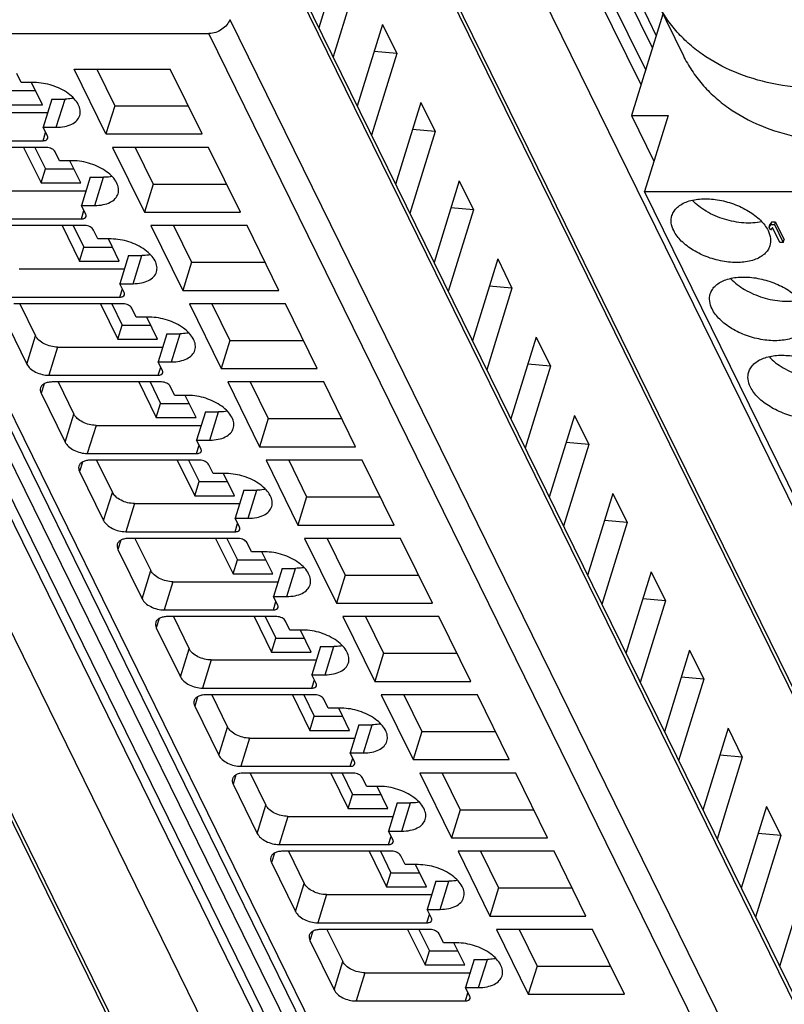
# Model space of a CAD drawing. Header units: millimetres. Extents: x 0 to 420, y 0 to 297.
# Tile 15 of 76: x 154 to 168, y 37 to 55. Entities that reach past the tile are written whole.
import ezdxf

# ---------------------------------------------------------------- set-up
doc = ezdxf.new("R2010")
doc.units = ezdxf.units.MM
doc.header["$LTSCALE"] = 23.1
doc.layers.get('0').update_dxf_attribs({"linetype": 'CONTINUOUS'})

msp = doc.modelspace()

# ---------------------------------------------------------------- linework, layer by layer
at = {"color": 9, "linetype": 'CONTINUOUS'}
for p, q in [((162.45786, 27.96244), (144.61002, 64.33252)), ((165.50989, 53.58822), (160.23735, 64.33252)), ((160.9573, 63.97158), (165.71963, 54.26696)), ((161.68382, 27.44457), (143.83596, 63.81468)), ((145.3733, 63.81468), (163.22116, 27.44457)), ((177.31116, 27.44457), (159.4633, 63.81468)), ((158.42982, 30.58414), (143.90983, 60.17277)), ((174.05716, 30.58414), (159.53716, 60.17277)), ((173.27328, 26.51774), (158.54992, 56.52078)), ((157.88601, 54.80134), (172.77205, 24.46677)), ((172.38434, 24.20566), (157.4983, 54.54023)), ((150.7008, 53.87718), (164.93609, 24.86871)), ((154.66817, 52.79972), (154.82955, 53.32194)), ((154.42176, 52.55108), (154.46921, 52.70464)), ((155.37993, 51.3493), (155.54131, 51.87152)), ((155.13353, 51.10065), (155.18098, 51.25421)), ((156.0917, 49.89887), (156.25308, 50.42109)), ((155.84529, 49.65023), (155.89274, 49.80379)), ((156.80346, 48.44845), (156.96484, 48.97067)), ((154.12202, 48.40701), (154.2834, 48.92923)), ((154.6921, 48.72203), (154.53072, 48.19981)), ((156.55705, 48.19981), (156.60451, 48.35337)), ((154.43975, 48.04095), (154.38639, 47.86828)), ((154.83378, 46.95659), (154.99516, 47.47881)), ((157.51523, 46.99803), (157.6766, 47.52025)), ((155.40386, 47.2716), (155.24249, 46.74938)), ((157.26882, 46.74938), (157.31627, 46.90294)), ((155.15151, 46.59053), (155.09815, 46.41786)), ((155.54555, 45.50616), (155.70693, 46.02838)), ((158.22699, 45.54761), (158.38837, 46.06982)), ((156.11563, 45.82118), (155.95425, 45.29896)), ((157.98058, 45.29896), (158.02804, 45.45252)), ((155.86328, 45.1401), (155.80992, 44.96744)), ((156.25731, 44.05574), (156.41869, 44.57796)), ((158.93876, 44.09718), (159.10013, 44.6194)), ((156.82739, 44.37076), (156.66601, 43.84854)), ((158.69235, 43.84854), (158.7398, 44.0021)), ((156.57504, 43.68968), (156.52168, 43.51701)), ((156.96908, 42.60532), (157.13045, 43.12754)), ((159.65052, 42.64676), (159.8119, 43.16898)), ((157.53916, 42.92033), (157.37778, 42.39811)), ((159.40411, 42.39811), (159.45157, 42.55167)), ((157.28681, 42.23926), (157.23345, 42.06659)), ((157.68084, 41.15489), (157.84222, 41.67711)), ((160.36228, 41.19634), (160.52366, 41.71855)), ((158.25092, 41.46991), (158.08954, 40.94769)), ((160.11588, 40.94769), (160.16333, 41.10125)), ((157.99857, 40.78884), (157.94521, 40.61617)), ((158.39261, 39.70447), (158.55398, 40.22669)), ((161.07405, 39.74591), (161.23543, 40.26813)), ((158.96268, 40.01949), (158.80131, 39.49727)), ((160.82764, 39.49727), (160.87509, 39.65083)), ((158.71033, 39.33841), (158.65698, 39.16574)), ((159.10437, 38.25405), (159.26575, 38.77627)), ((161.78581, 38.29549), (161.94719, 38.81771)), ((159.67445, 38.56906), (159.51307, 38.04684)), ((161.53941, 38.04684), (161.58686, 38.2004)), ((159.4221, 37.88799), (159.36874, 37.71532)), ((159.81613, 36.80362), (159.97751, 37.32584)), ((162.49758, 36.84507), (162.65896, 37.36728)), ((160.38621, 37.11864), (160.22484, 36.59642)), ((162.25117, 36.59642), (162.29862, 36.74998))]:
    msp.add_line(p, q, dxfattribs=at)
at = {"color": 7, "linetype": 'CONTINUOUS'}
for p, q in [((160.52019, 64.2001), (165.59406, 53.86062)), ((144.93619, 64.0432), (162.78405, 27.67309)), ((143.90205, 60.31962), (158.42204, 30.73098)), ((159.52939, 60.31962), (174.04938, 30.73098)), ((158.5423, 56.66469), (173.26566, 26.66165)), ((160.00351, 56.15859), (159.53487, 54.64205)), ((160.26788, 55.61986), (159.79924, 54.10333)), ((165.502, 55.08636), (165.79091, 54.49762)), ((165.80433, 55.12004), (166.2924, 54.12547)), ((165.91412, 54.89632), (165.33348, 53.01737)), ((160.71528, 54.70817), (160.24663, 53.19163)), ((160.71528, 54.70817), (160.97965, 54.16944)), ((151.17368, 54.54023), (157.4983, 54.54023)), ((160.97965, 54.16944), (160.511, 52.6529)), ((160.97965, 54.16944), (160.56021, 54.20637)), ((150.48225, 53.99144), (164.71753, 24.98297)), ((154.99909, 53.87718), (156.77981, 53.87718)), ((155.58883, 52.6754), (154.99909, 53.87718)), ((155.41673, 53.87718), (155.75021, 53.19762)), ((157.36955, 52.6754), (156.77981, 53.87718)), ((154.01583, 53.62853), (153.93449, 53.7943)), ((154.26145, 53.62853), (154.01583, 53.62853)), ((154.41084, 53.21834), (154.20954, 53.62853)), ((153.75468, 53.47945), (154.2827, 53.47945)), ((154.58393, 53.32194), (154.42255, 52.79972)), ((154.58393, 53.32194), (154.82955, 53.32194)), ((153.67399, 53.21834), (154.41084, 53.21834)), ((155.75021, 53.19762), (155.58883, 52.6754)), ((155.75021, 53.19762), (157.11329, 53.19762)), ((161.42704, 53.25774), (160.9584, 51.74121)), ((161.42704, 53.25774), (161.69141, 52.71902)), ((152.55681, 53.0733), (154.50709, 53.0733)), ((165.33348, 53.01737), (166.00892, 53.01737)), ((165.33348, 53.01737), (165.74793, 52.1728)), ((166.00892, 53.01737), (165.5732, 51.60738)), ((154.42255, 52.79972), (154.66817, 52.79972)), ((154.5039, 52.63396), (154.42255, 52.79972)), ((155.58883, 52.6754), (157.36955, 52.6754)), ((161.69141, 52.71902), (161.22277, 51.20248)), ((161.69141, 52.71902), (161.27198, 52.75595)), ((152.39543, 52.55108), (154.42176, 52.55108)), ((154.48277, 52.42676), (152.45644, 52.42676)), ((154.06244, 52.42676), (154.38575, 51.76791)), ((154.27126, 52.42676), (154.46644, 52.02902)), ((157.49157, 52.42676), (155.71085, 52.42676)), ((155.71085, 52.42676), (156.3006, 51.22498)), ((156.1285, 52.42676), (156.46198, 51.74719)), ((158.08132, 51.22498), (157.49157, 52.42676)), ((154.7276, 52.17811), (154.64625, 52.34387)), ((154.97321, 52.17811), (154.7276, 52.17811)), ((155.1226, 51.76791), (154.9213, 52.17811)), ((154.38575, 51.76791), (154.46644, 52.02902)), ((154.46644, 52.02902), (154.99447, 52.02902)), ((155.2957, 51.87152), (155.13432, 51.3493)), ((155.2957, 51.87152), (155.54131, 51.87152)), ((154.38575, 51.76791), (155.1226, 51.76791)), ((156.46198, 51.74719), (156.3006, 51.22498)), ((156.46198, 51.74719), (157.82505, 51.74719)), ((162.13881, 51.80732), (161.67016, 50.29078)), ((162.13881, 51.80732), (162.40318, 51.26859)), ((153.26857, 51.62287), (155.21886, 51.62287)), ((165.5732, 51.60738), (173.1875, 51.60738)), ((178.38496, 25.49976), (165.5732, 51.60738)), ((155.13432, 51.3493), (155.37993, 51.3493)), ((155.21566, 51.18354), (155.13432, 51.3493)), ((156.3006, 51.22498), (158.08132, 51.22498)), ((162.40318, 51.26859), (161.93453, 49.75206)), ((162.40318, 51.26859), (161.98374, 51.30553)), ((153.10719, 51.10065), (155.13353, 51.10065)), ((155.19453, 50.97633), (153.1682, 50.97633)), ((154.7742, 50.97633), (155.09752, 50.31749)), ((154.98303, 50.97633), (155.1782, 50.5786)), ((158.20333, 50.97633), (156.42262, 50.97633)), ((156.42262, 50.97633), (157.01236, 49.77455)), ((156.84026, 50.97633), (157.17374, 50.29677)), ((158.79308, 49.77455), (158.20333, 50.97633)), ((167.88217, 50.94633), (167.89831, 50.99855)), ((167.88217, 50.94633), (167.91934, 50.99571)), ((167.93548, 51.04793), (167.89831, 50.99855)), ((167.91934, 50.99571), (167.93548, 51.04793)), ((167.91934, 50.99571), (167.98075, 50.99571)), ((167.93548, 51.04793), (167.99688, 51.04793)), ((167.99688, 51.04793), (167.98075, 50.99571)), ((167.98075, 50.99571), (168.14344, 50.66418)), ((167.99688, 51.04793), (168.15957, 50.7164)), ((155.43936, 50.72769), (155.35802, 50.89345)), ((167.90986, 50.8899), (167.88217, 50.94633)), ((167.94703, 50.93928), (167.90986, 50.8899)), ((168.08203, 50.66418), (167.94703, 50.93928)), ((155.68498, 50.72769), (155.43936, 50.72769)), ((155.83436, 50.31749), (155.63307, 50.72769)), ((168.14344, 50.66418), (168.08203, 50.66418)), ((168.14344, 50.66418), (168.15957, 50.7164)), ((155.09752, 50.31749), (155.1782, 50.5786)), ((155.1782, 50.5786), (155.70623, 50.5786)), ((156.00746, 50.42109), (155.84608, 49.89887)), ((156.00746, 50.42109), (156.25308, 50.42109)), ((155.09752, 50.31749), (155.83436, 50.31749)), ((157.17374, 50.29677), (157.01236, 49.77455)), ((157.17374, 50.29677), (158.53681, 50.29677)), ((162.85057, 50.3569), (162.38193, 48.84036)), ((162.85057, 50.3569), (163.11494, 49.81817)), ((153.98033, 50.17245), (155.93062, 50.17245)), ((155.84608, 49.89887), (156.0917, 49.89887)), ((155.92743, 49.73311), (155.84608, 49.89887)), ((163.11494, 49.81817), (162.69551, 49.8551)), ((157.01236, 49.77455), (158.79308, 49.77455)), ((163.11494, 49.81817), (162.6463, 48.30163)), ((153.81896, 49.65023), (155.84529, 49.65023)), ((155.9063, 49.52591), (153.87996, 49.52591)), ((153.99059, 49.52591), (154.2834, 48.92923)), ((155.48597, 49.52591), (155.80928, 48.86707)), ((155.69479, 49.52591), (155.88997, 49.12818)), ((158.9151, 49.52591), (157.13438, 49.52591)), ((157.13438, 49.52591), (157.72413, 48.32413)), ((157.55203, 49.52591), (157.88551, 48.84635)), ((159.50485, 48.32413), (158.9151, 49.52591)), ((153.67463, 49.31871), (154.12202, 48.40701)), ((156.15112, 49.27726), (156.06978, 49.44303)), ((155.80928, 48.86707), (155.88997, 49.12818)), ((155.88997, 49.12818), (156.418, 49.12818)), ((156.39674, 49.27726), (156.15112, 49.27726)), ((156.54613, 48.86707), (156.34483, 49.27726)), ((156.71922, 48.97067), (156.55785, 48.44845)), ((156.71922, 48.97067), (156.96484, 48.97067)), ((155.80928, 48.86707), (156.54613, 48.86707)), ((157.88551, 48.84635), (157.72413, 48.32413)), ((157.88551, 48.84635), (159.24858, 48.84635)), ((163.56234, 48.90647), (163.09369, 47.38994)), ((163.56234, 48.90647), (163.82671, 48.36775)), ((154.6921, 48.72203), (156.64239, 48.72203)), ((156.55785, 48.44845), (156.80346, 48.44845)), ((156.63919, 48.28269), (156.55785, 48.44845)), ((163.82671, 48.36775), (163.40727, 48.40468)), ((157.72413, 48.32413), (159.50485, 48.32413)), ((163.82671, 48.36775), (163.35806, 46.85121)), ((154.53072, 48.19981), (156.55705, 48.19981)), ((156.61806, 48.07549), (154.59173, 48.07549)), ((154.70235, 48.07549), (154.99516, 47.47881)), ((156.19773, 48.07549), (156.52104, 47.41664)), ((156.40655, 48.07549), (156.60173, 47.67775)), ((159.62686, 48.07549), (157.84614, 48.07549)), ((157.84614, 48.07549), (158.43589, 46.87371)), ((158.26379, 48.07549), (158.59727, 47.39592)), ((160.21661, 46.87371), (159.62686, 48.07549)), ((154.38639, 47.86828), (154.83378, 46.95659)), ((156.86289, 47.82684), (156.78154, 47.9926)), ((156.52104, 47.41664), (156.60173, 47.67775)), ((156.60173, 47.67775), (157.12976, 47.67775)), ((157.1085, 47.82684), (156.86289, 47.82684)), ((157.25789, 47.41664), (157.0566, 47.82684)), ((157.43099, 47.52025), (157.26961, 46.99803)), ((157.43099, 47.52025), (157.6766, 47.52025)), ((156.52104, 47.41664), (157.25789, 47.41664)), ((158.59727, 47.39592), (158.43589, 46.87371)), ((158.59727, 47.39592), (159.96034, 47.39592)), ((164.2741, 47.45605), (163.80546, 45.93951)), ((164.2741, 47.45605), (164.53847, 46.91732)), ((155.40386, 47.2716), (157.35415, 47.2716)), ((157.26961, 46.99803), (157.51523, 46.99803)), ((157.35096, 46.83227), (157.26961, 46.99803)), ((164.53847, 46.91732), (164.11903, 46.95426)), ((155.24249, 46.74938), (157.26882, 46.74938)), ((158.43589, 46.87371), (160.21661, 46.87371)), ((164.53847, 46.91732), (164.06982, 45.40079)), ((157.32983, 46.62506), (155.30349, 46.62506)), ((155.41412, 46.62506), (155.70693, 46.02838)), ((156.9095, 46.62506), (157.23281, 45.96622)), ((157.11832, 46.62506), (157.3135, 46.22733)), ((160.33863, 46.62506), (158.55791, 46.62506)), ((158.55791, 46.62506), (159.14766, 45.42328)), ((158.97555, 46.62506), (159.30903, 45.9455)), ((160.92837, 45.42328), (160.33863, 46.62506)), ((155.09815, 46.41786), (155.54555, 45.50616)), ((157.57465, 46.37642), (157.49331, 46.54218)), ((157.23281, 45.96622), (157.3135, 46.22733)), ((157.3135, 46.22733), (157.84152, 46.22733)), ((157.82027, 46.37642), (157.57465, 46.37642)), ((157.96966, 45.96622), (157.76836, 46.37642)), ((158.14275, 46.06982), (157.98138, 45.54761)), ((158.14275, 46.06982), (158.38837, 46.06982)), ((157.23281, 45.96622), (157.96966, 45.96622)), ((159.30903, 45.9455), (159.14766, 45.42328)), ((159.30903, 45.9455), (160.67211, 45.9455)), ((164.98586, 46.00563), (164.51722, 44.48909)), ((164.98586, 46.00563), (165.25023, 45.4669)), ((156.11563, 45.82118), (158.06592, 45.82118)), ((157.98138, 45.54761), (158.22699, 45.54761)), ((158.06272, 45.38184), (157.98138, 45.54761)), ((165.25023, 45.4669), (164.8308, 45.50383)), ((155.95425, 45.29896), (157.98058, 45.29896)), ((159.14766, 45.42328), (160.92837, 45.42328)), ((165.25023, 45.4669), (164.78159, 43.95036)), ((158.04159, 45.17464), (156.01526, 45.17464)), ((156.12588, 45.17464), (156.41869, 44.57796)), ((157.62126, 45.17464), (157.94457, 44.5158)), ((157.83008, 45.17464), (158.02526, 44.77691)), ((161.05039, 45.17464), (159.26967, 45.17464)), ((159.26967, 45.17464), (159.85942, 43.97286)), ((159.68732, 45.17464), (160.0208, 44.49508)), ((161.64014, 43.97286), (161.05039, 45.17464)), ((155.80992, 44.96744), (156.25731, 44.05574)), ((158.28642, 44.926), (158.20507, 45.09176)), ((158.53203, 44.926), (158.28642, 44.926)), ((158.68142, 44.5158), (158.48013, 44.926)), ((157.94457, 44.5158), (158.02526, 44.77691)), ((158.02526, 44.77691), (158.55329, 44.77691)), ((158.85452, 44.6194), (158.69314, 44.09718)), ((158.85452, 44.6194), (159.10013, 44.6194)), ((157.94457, 44.5158), (158.68142, 44.5158)), ((160.0208, 44.49508), (159.85942, 43.97286)), ((160.0208, 44.49508), (161.38387, 44.49508)), ((165.69763, 44.5552), (165.22898, 43.03867)), ((165.69763, 44.5552), (165.962, 44.01648)), ((156.82739, 44.37076), (158.77768, 44.37076)), ((158.69314, 44.09718), (158.93876, 44.09718)), ((158.77448, 43.93142), (158.69314, 44.09718)), ((165.962, 44.01648), (165.49335, 42.49994)), ((165.962, 44.01648), (165.54256, 44.05341)), ((156.66601, 43.84854), (158.69235, 43.84854)), ((159.85942, 43.97286), (161.64014, 43.97286)), ((158.75336, 43.72422), (156.72702, 43.72422)), ((156.83765, 43.72422), (157.13045, 43.12754)), ((158.33303, 43.72422), (158.65634, 43.06537)), ((158.54185, 43.72422), (158.73703, 43.32648)), ((161.76216, 43.72422), (159.98144, 43.72422)), ((159.98144, 43.72422), (160.57119, 42.52244)), ((160.39908, 43.72422), (160.73256, 43.04465)), ((162.3519, 42.52244), (161.76216, 43.72422)), ((156.52168, 43.51701), (156.96908, 42.60532)), ((158.99818, 43.47557), (158.91684, 43.64133)), ((159.2438, 43.47557), (158.99818, 43.47557)), ((159.39319, 43.06537), (159.19189, 43.47557)), ((158.65634, 43.06537), (158.73703, 43.32648)), ((158.73703, 43.32648), (159.26505, 43.32648)), ((159.56628, 43.16898), (159.4049, 42.64676)), ((159.56628, 43.16898), (159.8119, 43.16898)), ((166.40939, 43.10478), (165.94075, 41.58824)), ((166.40939, 43.10478), (166.67376, 42.56605)), ((157.53916, 42.92033), (159.48944, 42.92033)), ((158.65634, 43.06537), (159.39319, 43.06537)), ((160.73256, 43.04465), (160.57119, 42.52244)), ((160.73256, 43.04465), (162.09564, 43.04465)), ((159.4049, 42.64676), (159.65052, 42.64676)), ((159.48625, 42.481), (159.4049, 42.64676)), ((166.67376, 42.56605), (166.20512, 41.04952)), ((166.67376, 42.56605), (166.25433, 42.60299)), ((157.37778, 42.39811), (159.40411, 42.39811)), ((160.57119, 42.52244), (162.3519, 42.52244)), ((159.46512, 42.27379), (157.43879, 42.27379)), ((157.54941, 42.27379), (157.84222, 41.67711)), ((159.04479, 42.27379), (159.3681, 41.61495)), ((159.25361, 42.27379), (159.44879, 41.87606)), ((159.70995, 42.02515), (159.6286, 42.19091)), ((162.47392, 42.27379), (160.6932, 42.27379)), ((160.6932, 42.27379), (161.28295, 41.07201)), ((161.11085, 42.27379), (161.44433, 41.59423)), ((163.06367, 41.07201), (162.47392, 42.27379)), ((157.23345, 42.06659), (157.68084, 41.15489)), ((159.95556, 42.02515), (159.70995, 42.02515)), ((160.10495, 41.61495), (159.90366, 42.02515)), ((159.3681, 41.61495), (159.44879, 41.87606)), ((159.44879, 41.87606), (159.97682, 41.87606)), ((160.27805, 41.71855), (160.11667, 41.19634)), ((160.27805, 41.71855), (160.52366, 41.71855)), ((167.12116, 41.65436), (166.65251, 40.13782)), ((167.12116, 41.65436), (167.38553, 41.11563)), ((158.25092, 41.46991), (160.20121, 41.46991)), ((159.3681, 41.61495), (160.10495, 41.61495)), ((161.44433, 41.59423), (161.28295, 41.07201)), ((161.44433, 41.59423), (162.8074, 41.59423)), ((160.11667, 41.19634), (160.36228, 41.19634)), ((160.19801, 41.03057), (160.11667, 41.19634)), ((167.38553, 41.11563), (166.91688, 39.59909)), ((167.38553, 41.11563), (166.96609, 41.15256)), ((158.08954, 40.94769), (160.11588, 40.94769)), ((161.28295, 41.07201), (163.06367, 41.07201)), ((160.17689, 40.82337), (158.15055, 40.82337)), ((158.26118, 40.82337), (158.55398, 40.22669)), ((159.75655, 40.82337), (160.07987, 40.16453)), ((159.96538, 40.82337), (160.16056, 40.42564)), ((160.42171, 40.57473), (160.34037, 40.74049)), ((163.18568, 40.82337), (161.40497, 40.82337)), ((161.40497, 40.82337), (161.99471, 39.62159)), ((161.82261, 40.82337), (162.15609, 40.14381)), ((163.77543, 39.62159), (163.18568, 40.82337)), ((157.94521, 40.61617), (158.39261, 39.70447)), ((160.66733, 40.57473), (160.42171, 40.57473)), ((160.81672, 40.16453), (160.61542, 40.57473)), ((160.07987, 40.16453), (160.16056, 40.42564)), ((160.16056, 40.42564), (160.68858, 40.42564)), ((160.98981, 40.26813), (160.82843, 39.74591)), ((160.98981, 40.26813), (161.23543, 40.26813)), ((167.83292, 40.20393), (167.36428, 38.6874)), ((167.83292, 40.20393), (168.09729, 39.66521)), ((158.96268, 40.01949), (160.91297, 40.01949)), ((160.07987, 40.16453), (160.81672, 40.16453)), ((162.15609, 40.14381), (161.99471, 39.62159)), ((162.15609, 40.14381), (163.51916, 40.14381)), ((160.82843, 39.74591), (161.07405, 39.74591)), ((160.90978, 39.58015), (160.82843, 39.74591)), ((168.09729, 39.66521), (167.62865, 38.14867)), ((168.09729, 39.66521), (167.67786, 39.70214)), ((158.80131, 39.49727), (160.82764, 39.49727)), ((161.99471, 39.62159), (163.77543, 39.62159)), ((160.88865, 39.37295), (158.86232, 39.37295)), ((158.97294, 39.37295), (159.26575, 38.77627)), ((160.46832, 39.37295), (160.79163, 38.71411)), ((160.67714, 39.37295), (160.87232, 38.97521)), ((161.13347, 39.1243), (161.05213, 39.29006)), ((163.89745, 39.37295), (162.11673, 39.37295)), ((162.11673, 39.37295), (162.70648, 38.17117)), ((162.53438, 39.37295), (162.86786, 38.69338)), ((164.4872, 38.17117), (163.89745, 39.37295)), ((158.65698, 39.16574), (159.10437, 38.25405)), ((161.37909, 39.1243), (161.13347, 39.1243)), ((161.52848, 38.71411), (161.32718, 39.1243)), ((160.79163, 38.71411), (160.87232, 38.97521)), ((160.87232, 38.97521), (161.40035, 38.97521)), ((160.79163, 38.71411), (161.52848, 38.71411)), ((161.70157, 38.81771), (161.5402, 38.29549)), ((161.70157, 38.81771), (161.94719, 38.81771)), ((168.54469, 38.75351), (168.07604, 37.23697)), ((159.67445, 38.56906), (161.62474, 38.56906)), ((162.86786, 38.69338), (162.70648, 38.17117)), ((162.86786, 38.69338), (164.23093, 38.69338)), ((161.5402, 38.29549), (161.78581, 38.29549)), ((161.62154, 38.12973), (161.5402, 38.29549)), ((162.70648, 38.17117), (164.4872, 38.17117)), ((159.51307, 38.04684), (161.53941, 38.04684)), ((161.60041, 37.92252), (159.57408, 37.92252)), ((159.6847, 37.92252), (159.97751, 37.32584)), ((161.18008, 37.92252), (161.5034, 37.26368)), ((161.38891, 37.92252), (161.58408, 37.52479)), ((161.84524, 37.67388), (161.76389, 37.83964)), ((164.60921, 37.92252), (162.8285, 37.92252)), ((162.8285, 37.92252), (163.41824, 36.72074)), ((163.24614, 37.92252), (163.57962, 37.24296)), ((165.19896, 36.72074), (164.60921, 37.92252)), ((159.36874, 37.71532), (159.81613, 36.80362)), ((162.09085, 37.67388), (161.84524, 37.67388)), ((162.24024, 37.26368), (162.03895, 37.67388)), ((161.5034, 37.26368), (161.58408, 37.52479)), ((161.58408, 37.52479), (162.11211, 37.52479)), ((161.5034, 37.26368), (162.24024, 37.26368)), ((162.41334, 37.36728), (162.25196, 36.84507)), ((162.41334, 37.36728), (162.65896, 37.36728)), ((160.38621, 37.11864), (162.3365, 37.11864)), ((163.57962, 37.24296), (163.41824, 36.72074)), ((163.57962, 37.24296), (164.94269, 37.24296)), ((162.25196, 36.84507), (162.49758, 36.84507)), ((162.33331, 36.6793), (162.25196, 36.84507)), ((163.41824, 36.72074), (165.19896, 36.72074)), ((160.22484, 36.59642), (162.25117, 36.59642))]:
    msp.add_line(p, q, dxfattribs=at)
for points, knots in [([(171.17374, 54.01404), (170.64934, 53.78952), (169.82406, 53.55767), (168.72136, 53.50095), (167.9483, 53.58627), (167.2442, 53.79696), (166.72768, 54.07686), (166.3776, 54.3557), (166.15, 54.58724), (165.95628, 54.84173), (165.8507, 55.02558), (165.80434, 55.12005)], [0, 0, 0, 0, 0.28491605, 0.42077911, 0.54984027, 0.67138597, 0.78571046, 0.84066837, 0.89446166, 0.94744052, 1, 1, 1, 1]), ([(157.88601, 54.80134), (157.86278, 54.72618), (157.74591, 54.59387), (157.58249, 54.54023), (157.4983, 54.54023)], [0, 0, 0, 0, 0.48302105, 1, 1, 1, 1]), ([(166.2924, 54.12547), (166.33877, 54.031), (166.44435, 53.84715), (166.63807, 53.59266), (166.86567, 53.36112), (167.21576, 53.08228), (167.73228, 52.80238), (168.43638, 52.59169), (169.20943, 52.50637), (170.31213, 52.5631), (171.1374, 52.79494), (171.66181, 53.01946)], [0, 0, 0, 0, 0.05255992, 0.10553922, 0.15933288, 0.21429111, 0.32861574, 0.45016102, 0.57922146, 0.7150839, 1, 1, 1, 1]), ([(155.10174, 53.0173), (155.11157, 53.04913), (155.11612, 53.12223), (155.07667, 53.23133), (154.99839, 53.33656), (154.84364, 53.46993), (154.59515, 53.58938), (154.37284, 53.62853), (154.26145, 53.62853)], [0, 0, 0, 0, 0.08651326, 0.18324425, 0.2955517, 0.42361951, 0.71069026, 1, 1, 1, 1]), ([(154.98998, 53.3378), (154.97738, 53.33513), (154.92442, 53.32558), (154.87046, 53.32194), (154.82955, 53.32194)], [0, 0, 0, 0, 0.23947121, 1, 1, 1, 1]), ([(154.66817, 52.79972), (154.72035, 52.79972), (154.81865, 52.80802), (154.95073, 52.84951), (155.05139, 52.91849), (155.09149, 52.98411), (155.10174, 53.0173)], [0, 0, 0, 0, 0.30376172, 0.57000494, 0.79777765, 1, 1, 1, 1]), ([(154.42176, 52.55108), (154.44122, 52.55108), (154.47599, 52.55505), (154.5042, 52.58078), (154.50848, 52.59459)], [0, 0, 0, 0, 0.57363204, 1, 1, 1, 1]), ([(154.50848, 52.59459), (154.50941, 52.59761), (154.51198, 52.61087), (154.50841, 52.62476), (154.5039, 52.63396)], [0, 0, 0, 0, 0.23585703, 1, 1, 1, 1]), ([(154.64625, 52.34387), (154.63343, 52.37), (154.57914, 52.41097), (154.51667, 52.42676), (154.48277, 52.42676)], [0, 0, 0, 0, 0.46198205, 1, 1, 1, 1]), ([(155.8135, 51.56688), (155.82333, 51.59871), (155.82788, 51.67181), (155.78844, 51.7809), (155.71016, 51.88613), (155.5554, 52.01951), (155.30691, 52.13896), (155.08461, 52.17811), (154.97321, 52.17811)], [0, 0, 0, 0, 0.08651326, 0.18324425, 0.2955517, 0.42361951, 0.71069026, 1, 1, 1, 1]), ([(155.70174, 51.88738), (155.68914, 51.88471), (155.63618, 51.87515), (155.58222, 51.87152), (155.54131, 51.87152)], [0, 0, 0, 0, 0.23947121, 1, 1, 1, 1]), ([(155.37993, 51.3493), (155.43211, 51.3493), (155.53041, 51.3576), (155.66249, 51.39909), (155.76315, 51.46807), (155.80325, 51.53369), (155.8135, 51.56688)], [0, 0, 0, 0, 0.30376172, 0.57000494, 0.79777765, 1, 1, 1, 1]), ([(166.08066, 51.16265), (166.08956, 51.19147), (166.11681, 51.24818), (166.18152, 51.32111), (166.26795, 51.38108), (166.41479, 51.44502), (166.63824, 51.48187), (166.92869, 51.46339), (167.22531, 51.38635), (167.498, 51.25822), (167.71952, 51.09237), (167.8283, 50.95352), (167.86331, 50.88217)], [0, 0, 0, 0, 0.04317043, 0.088623, 0.13809522, 0.19256408, 0.31673183, 0.45769772, 0.60663526, 0.7528449, 0.88622516, 1, 1, 1, 1]), ([(167.74633, 51.04836), (167.63867, 51.02376), (167.40204, 51.0125), (167.05027, 51.08074), (166.72121, 51.22268), (166.53196, 51.3653), (166.45684, 51.44633)], [0, 0, 0, 0, 0.23689061, 0.49991649, 0.76299218, 1, 1, 1, 1]), ([(155.13353, 51.10065), (155.15299, 51.10065), (155.18776, 51.10463), (155.21596, 51.13035), (155.22024, 51.14417)], [0, 0, 0, 0, 0.57363204, 1, 1, 1, 1]), ([(155.22024, 51.14417), (155.22118, 51.14719), (155.22375, 51.16045), (155.22017, 51.17434), (155.21566, 51.18354)], [0, 0, 0, 0, 0.23585703, 1, 1, 1, 1]), ([(166.1133, 50.88217), (166.09109, 50.92743), (166.06, 51.02031), (166.06724, 51.11922), (166.08066, 51.16265)], [0, 0, 0, 0, 0.52588452, 1, 1, 1, 1]), ([(155.35802, 50.89345), (155.34519, 50.91958), (155.2909, 50.96054), (155.22843, 50.97633), (155.19453, 50.97633)], [0, 0, 0, 0, 0.46198205, 1, 1, 1, 1]), ([(167.89595, 50.60168), (167.88705, 50.57287), (167.8598, 50.51615), (167.79509, 50.44323), (167.70866, 50.38325), (167.56183, 50.31931), (167.33837, 50.28246), (167.04793, 50.30094), (166.75131, 50.37798), (166.47861, 50.50611), (166.25709, 50.67196), (166.14831, 50.81081), (166.1133, 50.88217)], [0, 0, 0, 0, 0.04317043, 0.088623, 0.13809522, 0.19256408, 0.31673183, 0.45769772, 0.60663526, 0.7528449, 0.88622516, 1, 1, 1, 1]), ([(167.86331, 50.88217), (167.88553, 50.8369), (167.91662, 50.74402), (167.90937, 50.64511), (167.89595, 50.60168)], [0, 0, 0, 0, 0.52588452, 1, 1, 1, 1]), ([(156.52527, 50.11646), (156.53509, 50.14828), (156.53965, 50.22139), (156.5002, 50.33048), (156.42192, 50.43571), (156.26717, 50.56909), (156.01868, 50.68853), (155.79637, 50.72769), (155.68498, 50.72769)], [0, 0, 0, 0, 0.08651326, 0.18324425, 0.2955517, 0.42361951, 0.71069026, 1, 1, 1, 1]), ([(156.41351, 50.43696), (156.40091, 50.43429), (156.34795, 50.42473), (156.29399, 50.42109), (156.25308, 50.42109)], [0, 0, 0, 0, 0.23947121, 1, 1, 1, 1]), ([(156.0917, 49.89887), (156.14388, 49.89887), (156.24217, 49.90717), (156.37426, 49.94866), (156.47492, 50.01764), (156.51501, 50.08326), (156.52527, 50.11646)], [0, 0, 0, 0, 0.30376172, 0.57000494, 0.79777765, 1, 1, 1, 1]), ([(166.79242, 49.71223), (166.80133, 49.74104), (166.82858, 49.79776), (166.89329, 49.87068), (166.97971, 49.93066), (167.12655, 49.9946), (167.35001, 50.03145), (167.64045, 50.01297), (167.93707, 49.93593), (168.20977, 49.8078), (168.43129, 49.64195), (168.54006, 49.5031), (168.57508, 49.43174)], [0, 0, 0, 0, 0.04317043, 0.088623, 0.13809522, 0.19256408, 0.31673183, 0.45769772, 0.60663526, 0.7528449, 0.88622516, 1, 1, 1, 1]), ([(167.1686, 49.99591), (167.24372, 49.91488), (167.43297, 49.77226), (167.76203, 49.63032), (168.11381, 49.56208), (168.35043, 49.57334), (168.4581, 49.59794)], [0, 0, 0, 0, 0.23700782, 0.50008351, 0.76310939, 1, 1, 1, 1]), ([(155.84529, 49.65023), (155.86475, 49.65023), (155.89952, 49.6542), (155.92773, 49.67993), (155.93201, 49.69375)], [0, 0, 0, 0, 0.57363204, 1, 1, 1, 1]), ([(155.93201, 49.69375), (155.93294, 49.69677), (155.93551, 49.71003), (155.93194, 49.72392), (155.92743, 49.73311)], [0, 0, 0, 0, 0.23585703, 1, 1, 1, 1]), ([(166.82506, 49.43174), (166.80285, 49.47701), (166.77176, 49.56989), (166.77901, 49.6688), (166.79242, 49.71223)], [0, 0, 0, 0, 0.52588452, 1, 1, 1, 1]), ([(156.06978, 49.44303), (156.05696, 49.46916), (156.00267, 49.51012), (155.9402, 49.52591), (155.9063, 49.52591)], [0, 0, 0, 0, 0.46198205, 1, 1, 1, 1]), ([(168.60772, 49.15126), (168.59882, 49.12244), (168.57157, 49.06573), (168.50685, 48.9928), (168.42043, 48.93283), (168.27359, 48.86889), (168.05014, 48.83204), (167.75969, 48.85052), (167.46307, 48.92756), (167.19037, 49.05569), (166.96885, 49.22154), (166.86008, 49.36039), (166.82506, 49.43174)], [0, 0, 0, 0, 0.04317043, 0.088623, 0.13809522, 0.19256408, 0.31673183, 0.45769772, 0.60663526, 0.7528449, 0.88622516, 1, 1, 1, 1]), ([(157.23703, 48.66603), (157.24686, 48.69786), (157.25141, 48.77096), (157.21197, 48.88006), (157.13368, 48.98529), (156.97893, 49.11866), (156.73044, 49.23811), (156.50813, 49.27726), (156.39674, 49.27726)], [0, 0, 0, 0, 0.08651326, 0.18324425, 0.2955517, 0.42361951, 0.71069026, 1, 1, 1, 1]), ([(157.12527, 48.98653), (157.11267, 48.98386), (157.05971, 48.97431), (157.00575, 48.97067), (156.96484, 48.97067)], [0, 0, 0, 0, 0.23947121, 1, 1, 1, 1]), ([(154.6921, 48.72203), (154.65002, 48.72203), (154.56455, 48.73355), (154.44598, 48.77709), (154.3472, 48.84128), (154.29821, 48.89905), (154.2834, 48.92923)], [0, 0, 0, 0, 0.26474239, 0.53664325, 0.78851475, 1, 1, 1, 1]), ([(156.80346, 48.44845), (156.85564, 48.44845), (156.95394, 48.45675), (157.08602, 48.49824), (157.18668, 48.56722), (157.22678, 48.63284), (157.23703, 48.66603)], [0, 0, 0, 0, 0.30376172, 0.57000494, 0.79777765, 1, 1, 1, 1]), ([(167.50419, 48.2618), (167.51276, 48.28955), (167.5386, 48.34414), (167.62322, 48.4424), (167.78722, 48.53217), (168.03012, 48.57839), (168.3078, 48.56849), (168.59494, 48.50318), (168.86492, 48.38864), (169.09232, 48.23596), (169.2113, 48.10666), (169.25451, 48.03872)], [0, 0, 0, 0, 0.0429187, 0.08795261, 0.18976786, 0.31146449, 0.44998251, 0.59756695, 0.744449, 0.8809883, 1, 1, 1, 1]), ([(154.12202, 48.40701), (154.13683, 48.37683), (154.18582, 48.31907), (154.2846, 48.25487), (154.40317, 48.21133), (154.48864, 48.19981), (154.53072, 48.19981)], [0, 0, 0, 0, 0.21148547, 0.46335708, 0.73525788, 1, 1, 1, 1]), ([(167.88037, 48.54549), (167.95549, 48.46445), (168.14474, 48.32183), (168.4738, 48.17989), (168.82557, 48.11166), (169.0622, 48.12291), (169.16986, 48.14752)], [0, 0, 0, 0, 0.23700782, 0.50008351, 0.76310939, 1, 1, 1, 1]), ([(156.55705, 48.19981), (156.57651, 48.19981), (156.61129, 48.20378), (156.63949, 48.22951), (156.64377, 48.24332)], [0, 0, 0, 0, 0.57363204, 1, 1, 1, 1]), ([(156.64377, 48.24332), (156.64471, 48.24634), (156.64728, 48.2596), (156.6437, 48.27349), (156.63919, 48.28269)], [0, 0, 0, 0, 0.23585703, 1, 1, 1, 1]), ([(167.53683, 47.98132), (167.51462, 48.02658), (167.48352, 48.11946), (167.49077, 48.21837), (167.50419, 48.2618)], [0, 0, 0, 0, 0.52588452, 1, 1, 1, 1]), ([(154.59173, 48.07549), (154.56564, 48.07549), (154.51649, 48.07134), (154.45045, 48.05059), (154.40013, 48.01609), (154.38007, 47.98329), (154.37494, 47.9667)], [0, 0, 0, 0, 0.30375974, 0.56999726, 0.79778841, 1, 1, 1, 1]), ([(156.78154, 47.9926), (156.76872, 48.01873), (156.71443, 48.0597), (156.65196, 48.07549), (156.61806, 48.07549)], [0, 0, 0, 0, 0.46198205, 1, 1, 1, 1]), ([(154.37494, 47.9667), (154.37023, 47.95146), (154.3677, 47.91675), (154.3786, 47.88416), (154.38639, 47.86828)], [0, 0, 0, 0, 0.47424327, 1, 1, 1, 1]), ([(169.31948, 47.70084), (169.31058, 47.67202), (169.28333, 47.61531), (169.21862, 47.54238), (169.13219, 47.4824), (168.98535, 47.41847), (168.7619, 47.38162), (168.47145, 47.40009), (168.17483, 47.47713), (167.90214, 47.60526), (167.68062, 47.77112), (167.57184, 47.90997), (167.53683, 47.98132)], [0, 0, 0, 0, 0.04317043, 0.088623, 0.13809522, 0.19256408, 0.31673183, 0.45769772, 0.60663526, 0.7528449, 0.88622516, 1, 1, 1, 1]), ([(157.94879, 47.21561), (157.95862, 47.24744), (157.96318, 47.32054), (157.92373, 47.42963), (157.84545, 47.53486), (157.69069, 47.66824), (157.44221, 47.78769), (157.2199, 47.82684), (157.1085, 47.82684)], [0, 0, 0, 0, 0.08651326, 0.18324425, 0.2955517, 0.42361951, 0.71069026, 1, 1, 1, 1]), ([(155.40386, 47.2716), (155.36178, 47.2716), (155.27631, 47.28313), (155.15774, 47.32666), (155.05896, 47.39086), (155.00997, 47.44863), (154.99516, 47.47881)], [0, 0, 0, 0, 0.26474239, 0.53664325, 0.78851475, 1, 1, 1, 1]), ([(157.83704, 47.53611), (157.82444, 47.53344), (157.77148, 47.52388), (157.71752, 47.52025), (157.6766, 47.52025)], [0, 0, 0, 0, 0.23947121, 1, 1, 1, 1]), ([(157.51523, 46.99803), (157.56741, 46.99803), (157.6657, 47.00633), (157.79778, 47.04782), (157.89844, 47.1168), (157.93854, 47.18242), (157.94879, 47.21561)], [0, 0, 0, 0, 0.30376172, 0.57000494, 0.79777765, 1, 1, 1, 1]), ([(154.83378, 46.95659), (154.84859, 46.92641), (154.89758, 46.86864), (154.99637, 46.80444), (155.11493, 46.76091), (155.20041, 46.74938), (155.24249, 46.74938)], [0, 0, 0, 0, 0.21148547, 0.46335708, 0.73525788, 1, 1, 1, 1]), ([(157.26882, 46.74938), (157.28828, 46.74938), (157.32305, 46.75336), (157.35126, 46.77908), (157.35553, 46.7929)], [0, 0, 0, 0, 0.57363204, 1, 1, 1, 1]), ([(157.35553, 46.7929), (157.35647, 46.79592), (157.35904, 46.80918), (157.35547, 46.82307), (157.35096, 46.83227)], [0, 0, 0, 0, 0.23585703, 1, 1, 1, 1]), ([(155.30349, 46.62506), (155.2774, 46.62506), (155.22826, 46.62091), (155.16221, 46.60017), (155.11189, 46.56567), (155.09183, 46.53287), (155.0867, 46.51627)], [0, 0, 0, 0, 0.30375974, 0.56999726, 0.79778841, 1, 1, 1, 1]), ([(157.49331, 46.54218), (157.48049, 46.56831), (157.4262, 46.60927), (157.36372, 46.62506), (157.32983, 46.62506)], [0, 0, 0, 0, 0.46198205, 1, 1, 1, 1]), ([(155.0867, 46.51627), (155.08199, 46.50103), (155.07947, 46.46633), (155.09036, 46.43374), (155.09815, 46.41786)], [0, 0, 0, 0, 0.47424327, 1, 1, 1, 1]), ([(158.66056, 45.76519), (158.67039, 45.79701), (158.67494, 45.87012), (158.63549, 45.97921), (158.55721, 46.08444), (158.40246, 46.21782), (158.15397, 46.33726), (157.93166, 46.37642), (157.82027, 46.37642)], [0, 0, 0, 0, 0.08651326, 0.18324425, 0.2955517, 0.42361951, 0.71069026, 1, 1, 1, 1]), ([(156.11563, 45.82118), (156.07355, 45.82118), (155.98808, 45.8327), (155.86951, 45.87624), (155.77073, 45.94044), (155.72173, 45.99821), (155.70693, 46.02838)], [0, 0, 0, 0, 0.26474239, 0.53664325, 0.78851475, 1, 1, 1, 1]), ([(158.5488, 46.08569), (158.5362, 46.08302), (158.48324, 46.07346), (158.42928, 46.06982), (158.38837, 46.06982)], [0, 0, 0, 0, 0.23947121, 1, 1, 1, 1]), ([(158.22699, 45.54761), (158.27917, 45.54761), (158.37747, 45.5559), (158.50955, 45.59739), (158.61021, 45.66637), (158.65031, 45.73199), (158.66056, 45.76519)], [0, 0, 0, 0, 0.30376172, 0.57000494, 0.79777765, 1, 1, 1, 1]), ([(155.54555, 45.50616), (155.56036, 45.47599), (155.60935, 45.41822), (155.70813, 45.35402), (155.8267, 45.31048), (155.91217, 45.29896), (155.95425, 45.29896)], [0, 0, 0, 0, 0.21148547, 0.46335708, 0.73525788, 1, 1, 1, 1]), ([(157.98058, 45.29896), (158.00004, 45.29896), (158.03482, 45.30293), (158.06302, 45.32866), (158.0673, 45.34248)], [0, 0, 0, 0, 0.57363204, 1, 1, 1, 1]), ([(158.0673, 45.34248), (158.06823, 45.3455), (158.07081, 45.35876), (158.06723, 45.37265), (158.06272, 45.38184)], [0, 0, 0, 0, 0.23585703, 1, 1, 1, 1]), ([(156.01526, 45.17464), (155.98917, 45.17464), (155.94002, 45.17049), (155.87398, 45.14975), (155.82366, 45.11525), (155.80359, 45.08244), (155.79847, 45.06585)], [0, 0, 0, 0, 0.30375974, 0.56999726, 0.79778841, 1, 1, 1, 1]), ([(158.20507, 45.09176), (158.19225, 45.11789), (158.13796, 45.15885), (158.07549, 45.17464), (158.04159, 45.17464)], [0, 0, 0, 0, 0.46198205, 1, 1, 1, 1]), ([(155.79847, 45.06585), (155.79376, 45.05061), (155.79123, 45.0159), (155.80213, 44.98331), (155.80992, 44.96744)], [0, 0, 0, 0, 0.47424327, 1, 1, 1, 1]), ([(159.37232, 44.31476), (159.38215, 44.34659), (159.38671, 44.4197), (159.34726, 44.52879), (159.26898, 44.63402), (159.11422, 44.76739), (158.86573, 44.88684), (158.64343, 44.926), (158.53203, 44.926)], [0, 0, 0, 0, 0.08651326, 0.18324425, 0.2955517, 0.42361951, 0.71069026, 1, 1, 1, 1]), ([(156.82739, 44.37076), (156.78531, 44.37076), (156.69984, 44.38228), (156.58127, 44.42582), (156.48249, 44.49001), (156.4335, 44.54778), (156.41869, 44.57796)], [0, 0, 0, 0, 0.26474239, 0.53664325, 0.78851475, 1, 1, 1, 1]), ([(159.26057, 44.63526), (159.24796, 44.63259), (159.19501, 44.62304), (159.14105, 44.6194), (159.10013, 44.6194)], [0, 0, 0, 0, 0.23947121, 1, 1, 1, 1]), ([(158.93876, 44.09718), (158.99094, 44.09718), (159.08923, 44.10548), (159.22131, 44.14697), (159.32197, 44.21595), (159.36207, 44.28157), (159.37232, 44.31476)], [0, 0, 0, 0, 0.30376172, 0.57000494, 0.79777765, 1, 1, 1, 1]), ([(156.25731, 44.05574), (156.27212, 44.02556), (156.32111, 43.9678), (156.4199, 43.9036), (156.53846, 43.86006), (156.62393, 43.84854), (156.66601, 43.84854)], [0, 0, 0, 0, 0.21148547, 0.46335708, 0.73525788, 1, 1, 1, 1]), ([(158.69235, 43.84854), (158.71181, 43.84854), (158.74658, 43.85251), (158.77478, 43.87824), (158.77906, 43.89205)], [0, 0, 0, 0, 0.57363204, 1, 1, 1, 1]), ([(158.77906, 43.89205), (158.78, 43.89507), (158.78257, 43.90833), (158.779, 43.92222), (158.77448, 43.93142)], [0, 0, 0, 0, 0.23585703, 1, 1, 1, 1]), ([(156.72702, 43.72422), (156.70093, 43.72422), (156.65179, 43.72007), (156.58574, 43.69932), (156.53542, 43.66482), (156.51536, 43.63202), (156.51023, 43.61543)], [0, 0, 0, 0, 0.30375974, 0.56999726, 0.79778841, 1, 1, 1, 1]), ([(158.91684, 43.64133), (158.90401, 43.66746), (158.84972, 43.70843), (158.78725, 43.72422), (158.75336, 43.72422)], [0, 0, 0, 0, 0.46198205, 1, 1, 1, 1]), ([(156.51023, 43.61543), (156.50552, 43.60019), (156.503, 43.56548), (156.51389, 43.53289), (156.52168, 43.51701)], [0, 0, 0, 0, 0.47424327, 1, 1, 1, 1]), ([(160.08409, 42.86434), (160.09392, 42.89617), (160.09847, 42.96927), (160.05902, 43.07836), (159.98074, 43.18359), (159.82599, 43.31697), (159.5775, 43.43642), (159.35519, 43.47557), (159.2438, 43.47557)], [0, 0, 0, 0, 0.08651326, 0.18324425, 0.2955517, 0.42361951, 0.71069026, 1, 1, 1, 1]), ([(157.53916, 42.92033), (157.49708, 42.92033), (157.4116, 42.93186), (157.29304, 42.97539), (157.19426, 43.03959), (157.14526, 43.09736), (157.13045, 43.12754)], [0, 0, 0, 0, 0.26474239, 0.53664325, 0.78851475, 1, 1, 1, 1]), ([(159.97233, 43.18484), (159.95973, 43.18217), (159.90677, 43.17261), (159.85281, 43.16898), (159.8119, 43.16898)], [0, 0, 0, 0, 0.23947121, 1, 1, 1, 1]), ([(159.65052, 42.64676), (159.7027, 42.64676), (159.801, 42.65506), (159.93308, 42.69655), (160.03374, 42.76553), (160.07384, 42.83115), (160.08409, 42.86434)], [0, 0, 0, 0, 0.30376172, 0.57000494, 0.79777765, 1, 1, 1, 1]), ([(156.96908, 42.60532), (156.98389, 42.57514), (157.03288, 42.51737), (157.13166, 42.45317), (157.25023, 42.40964), (157.3357, 42.39811), (157.37778, 42.39811)], [0, 0, 0, 0, 0.21148547, 0.46335708, 0.73525788, 1, 1, 1, 1]), ([(159.40411, 42.39811), (159.42357, 42.39811), (159.45834, 42.40209), (159.48655, 42.42781), (159.49083, 42.44163)], [0, 0, 0, 0, 0.57363204, 1, 1, 1, 1]), ([(159.49083, 42.44163), (159.49176, 42.44465), (159.49433, 42.45791), (159.49076, 42.4718), (159.48625, 42.481)], [0, 0, 0, 0, 0.23585703, 1, 1, 1, 1]), ([(157.43879, 42.27379), (157.4127, 42.27379), (157.36355, 42.26964), (157.2975, 42.2489), (157.24719, 42.2144), (157.22712, 42.1816), (157.222, 42.165)], [0, 0, 0, 0, 0.30375974, 0.56999726, 0.79778841, 1, 1, 1, 1]), ([(159.6286, 42.19091), (159.61578, 42.21704), (159.56149, 42.258), (159.49902, 42.27379), (159.46512, 42.27379)], [0, 0, 0, 0, 0.46198205, 1, 1, 1, 1]), ([(157.222, 42.165), (157.21728, 42.14976), (157.21476, 42.11506), (157.22566, 42.08247), (157.23345, 42.06659)], [0, 0, 0, 0, 0.47424327, 1, 1, 1, 1]), ([(160.79585, 41.41392), (160.80568, 41.44574), (160.81024, 41.51885), (160.77079, 41.62794), (160.69251, 41.73317), (160.53775, 41.86655), (160.28926, 41.98599), (160.06696, 42.02515), (159.95556, 42.02515)], [0, 0, 0, 0, 0.08651326, 0.18324425, 0.2955517, 0.42361951, 0.71069026, 1, 1, 1, 1]), ([(158.25092, 41.46991), (158.20884, 41.46991), (158.12337, 41.48143), (158.0048, 41.52497), (157.90602, 41.58917), (157.85703, 41.64694), (157.84222, 41.67711)], [0, 0, 0, 0, 0.26474239, 0.53664325, 0.78851475, 1, 1, 1, 1]), ([(160.6841, 41.73442), (160.67149, 41.73175), (160.61853, 41.72219), (160.56457, 41.71855), (160.52366, 41.71855)], [0, 0, 0, 0, 0.23947121, 1, 1, 1, 1]), ([(160.36228, 41.19634), (160.41447, 41.19634), (160.51276, 41.20463), (160.64484, 41.24612), (160.7455, 41.31511), (160.7856, 41.38072), (160.79585, 41.41392)], [0, 0, 0, 0, 0.30376172, 0.57000494, 0.79777765, 1, 1, 1, 1]), ([(157.68084, 41.15489), (157.69565, 41.12472), (157.74464, 41.06695), (157.84342, 41.00275), (157.96199, 40.95921), (158.04746, 40.94769), (158.08954, 40.94769)], [0, 0, 0, 0, 0.21148547, 0.46335708, 0.73525788, 1, 1, 1, 1]), ([(160.11588, 40.94769), (160.13534, 40.94769), (160.17011, 40.95166), (160.19831, 40.97739), (160.20259, 40.99121)], [0, 0, 0, 0, 0.57363204, 1, 1, 1, 1]), ([(160.20259, 40.99121), (160.20353, 40.99423), (160.2061, 41.00749), (160.20252, 41.02138), (160.19801, 41.03057)], [0, 0, 0, 0, 0.23585703, 1, 1, 1, 1]), ([(158.15055, 40.82337), (158.12446, 40.82337), (158.07531, 40.81922), (158.00927, 40.79848), (157.95895, 40.76398), (157.93889, 40.73118), (157.93376, 40.71458)], [0, 0, 0, 0, 0.30375974, 0.56999726, 0.79778841, 1, 1, 1, 1]), ([(160.34037, 40.74049), (160.32754, 40.76662), (160.27325, 40.80758), (160.21078, 40.82337), (160.17689, 40.82337)], [0, 0, 0, 0, 0.46198205, 1, 1, 1, 1]), ([(157.93376, 40.71458), (157.92905, 40.69934), (157.92652, 40.66463), (157.93742, 40.63204), (157.94521, 40.61617)], [0, 0, 0, 0, 0.47424327, 1, 1, 1, 1]), ([(161.50762, 39.96349), (161.51745, 39.99532), (161.522, 40.06843), (161.48255, 40.17752), (161.40427, 40.28275), (161.24952, 40.41612), (161.00103, 40.53557), (160.77872, 40.57473), (160.66733, 40.57473)], [0, 0, 0, 0, 0.08651326, 0.18324425, 0.2955517, 0.42361951, 0.71069026, 1, 1, 1, 1]), ([(158.96268, 40.01949), (158.92061, 40.01949), (158.83513, 40.03101), (158.71657, 40.07455), (158.61778, 40.13875), (158.56879, 40.19651), (158.55398, 40.22669)], [0, 0, 0, 0, 0.26474239, 0.53664325, 0.78851475, 1, 1, 1, 1]), ([(161.39586, 40.28399), (161.38326, 40.28132), (161.3303, 40.27177), (161.27634, 40.26813), (161.23543, 40.26813)], [0, 0, 0, 0, 0.23947121, 1, 1, 1, 1]), ([(161.07405, 39.74591), (161.12623, 39.74591), (161.22453, 39.75421), (161.35661, 39.7957), (161.45727, 39.86468), (161.49737, 39.9303), (161.50762, 39.96349)], [0, 0, 0, 0, 0.30376172, 0.57000494, 0.79777765, 1, 1, 1, 1]), ([(158.39261, 39.70447), (158.40741, 39.67429), (158.45641, 39.61653), (158.55519, 39.55233), (158.67376, 39.50879), (158.75923, 39.49727), (158.80131, 39.49727)], [0, 0, 0, 0, 0.21148547, 0.46335708, 0.73525788, 1, 1, 1, 1]), ([(160.82764, 39.49727), (160.8471, 39.49727), (160.88187, 39.50124), (160.91008, 39.52697), (160.91436, 39.54078)], [0, 0, 0, 0, 0.57363204, 1, 1, 1, 1]), ([(160.91436, 39.54078), (160.91529, 39.5438), (160.91786, 39.55706), (160.91429, 39.57095), (160.90978, 39.58015)], [0, 0, 0, 0, 0.23585703, 1, 1, 1, 1]), ([(158.64552, 39.26416), (158.64081, 39.24892), (158.63829, 39.21421), (158.64918, 39.18162), (158.65698, 39.16574)], [0, 0, 0, 0, 0.47424327, 1, 1, 1, 1]), ([(158.86232, 39.37295), (158.83622, 39.37295), (158.78708, 39.3688), (158.72103, 39.34806), (158.67071, 39.31355), (158.65065, 39.28075), (158.64552, 39.26416)], [0, 0, 0, 0, 0.30375974, 0.56999726, 0.79778841, 1, 1, 1, 1]), ([(161.05213, 39.29006), (161.03931, 39.31619), (160.98502, 39.35716), (160.92255, 39.37295), (160.88865, 39.37295)], [0, 0, 0, 0, 0.46198205, 1, 1, 1, 1]), ([(162.21938, 38.51307), (162.22921, 38.5449), (162.23376, 38.618), (162.19432, 38.72709), (162.11603, 38.83233), (161.96128, 38.9657), (161.71279, 39.08515), (161.49048, 39.1243), (161.37909, 39.1243)], [0, 0, 0, 0, 0.08651326, 0.18324425, 0.2955517, 0.42361951, 0.71069026, 1, 1, 1, 1]), ([(159.67445, 38.56906), (159.63237, 38.56906), (159.5469, 38.58059), (159.42833, 38.62412), (159.32955, 38.68832), (159.28056, 38.74609), (159.26575, 38.77627)], [0, 0, 0, 0, 0.26474239, 0.53664325, 0.78851475, 1, 1, 1, 1]), ([(162.10762, 38.83357), (162.09502, 38.8309), (162.04206, 38.82134), (161.9881, 38.81771), (161.94719, 38.81771)], [0, 0, 0, 0, 0.23947121, 1, 1, 1, 1]), ([(161.78581, 38.29549), (161.83799, 38.29549), (161.93629, 38.30379), (162.06837, 38.34528), (162.16903, 38.41426), (162.20913, 38.47988), (162.21938, 38.51307)], [0, 0, 0, 0, 0.30376172, 0.57000494, 0.79777765, 1, 1, 1, 1]), ([(159.10437, 38.25405), (159.11918, 38.22387), (159.16817, 38.1661), (159.26695, 38.1019), (159.38552, 38.05837), (159.47099, 38.04684), (159.51307, 38.04684)], [0, 0, 0, 0, 0.21148547, 0.46335708, 0.73525788, 1, 1, 1, 1]), ([(161.53941, 38.04684), (161.55887, 38.04684), (161.59364, 38.05082), (161.62184, 38.07654), (161.62612, 38.09036)], [0, 0, 0, 0, 0.57363204, 1, 1, 1, 1]), ([(161.62612, 38.09036), (161.62706, 38.09338), (161.62963, 38.10664), (161.62605, 38.12053), (161.62154, 38.12973)], [0, 0, 0, 0, 0.23585703, 1, 1, 1, 1]), ([(159.35729, 37.81373), (159.35258, 37.79849), (159.35005, 37.76379), (159.36095, 37.7312), (159.36874, 37.71532)], [0, 0, 0, 0, 0.47424327, 1, 1, 1, 1]), ([(159.57408, 37.92252), (159.54799, 37.92252), (159.49884, 37.91837), (159.4328, 37.89763), (159.38248, 37.86313), (159.36242, 37.83033), (159.35729, 37.81373)], [0, 0, 0, 0, 0.30375974, 0.56999726, 0.79778841, 1, 1, 1, 1]), ([(161.76389, 37.83964), (161.75107, 37.86577), (161.69678, 37.90673), (161.63431, 37.92252), (161.60041, 37.92252)], [0, 0, 0, 0, 0.46198205, 1, 1, 1, 1]), ([(162.93114, 37.06265), (162.94097, 37.09447), (162.94553, 37.16758), (162.90608, 37.27667), (162.8278, 37.3819), (162.67305, 37.51528), (162.42456, 37.63472), (162.20225, 37.67388), (162.09085, 37.67388)], [0, 0, 0, 0, 0.08651326, 0.18324425, 0.2955517, 0.42361951, 0.71069026, 1, 1, 1, 1]), ([(160.38621, 37.11864), (160.34413, 37.11864), (160.25866, 37.13016), (160.14009, 37.1737), (160.04131, 37.2379), (159.99232, 37.29567), (159.97751, 37.32584)], [0, 0, 0, 0, 0.26474239, 0.53664325, 0.78851475, 1, 1, 1, 1]), ([(162.81939, 37.38315), (162.80679, 37.38048), (162.75383, 37.37092), (162.69987, 37.36728), (162.65896, 37.36728)], [0, 0, 0, 0, 0.23947121, 1, 1, 1, 1]), ([(162.49758, 36.84507), (162.54976, 36.84507), (162.64805, 36.85336), (162.78014, 36.89485), (162.88079, 36.96384), (162.92089, 37.02945), (162.93114, 37.06265)], [0, 0, 0, 0, 0.30376172, 0.57000494, 0.79777765, 1, 1, 1, 1]), ([(159.81613, 36.80362), (159.83094, 36.77345), (159.87993, 36.71568), (159.97872, 36.65148), (160.09728, 36.60794), (160.18276, 36.59642), (160.22484, 36.59642)], [0, 0, 0, 0, 0.21148547, 0.46335708, 0.73525788, 1, 1, 1, 1]), ([(162.25117, 36.59642), (162.27063, 36.59642), (162.3054, 36.60039), (162.33361, 36.62612), (162.33789, 36.63994)], [0, 0, 0, 0, 0.57363204, 1, 1, 1, 1]), ([(162.33789, 36.63994), (162.33882, 36.64296), (162.34139, 36.65622), (162.33782, 36.67011), (162.33331, 36.6793)], [0, 0, 0, 0, 0.23585703, 1, 1, 1, 1])]:
    msp.add_open_spline(points, degree=3, knots=knots, dxfattribs=at)

doc.saveas('drawing.dxf')
